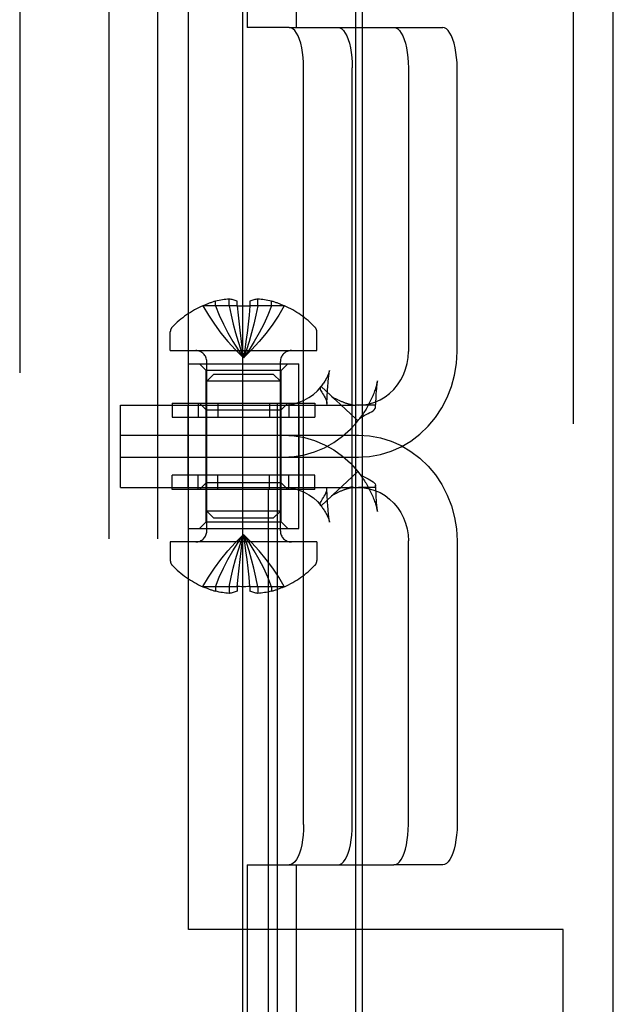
# Model space of a CAD drawing. Header units: inches. Extents: x 0 to 262, y 0 to 169.
# Tile 93 of 105: x 139.373 to 140.261, y 85.802 to 87.273. Entities that reach past the tile are written whole.
import ezdxf

# ---------------------------------------------------------------- set-up
doc = ezdxf.new("R2010")
doc.units = ezdxf.units.IN
doc.header["$LTSCALE"] = 14.384615
doc.header["$MEASUREMENT"] = 0
doc.linetypes.add('HIDDEN', pattern=[0.2, 0.1, -0.1])
doc.layers.get('0').update_dxf_attribs({"linetype": 'CONTINUOUS'})
doc.layers.add('DEFAULT_2', color=8, linetype='HIDDEN')

msp = doc.modelspace()

# ---------------------------------------------------------------- linework, layer by layer
at = {"color": 7, "linetype": 'Continuous'}
for p, q in [((139.7069, 44.8187), (139.7069, 123.1937)), ((139.8753, 87.2612), (139.8859, 87.2612)), ((139.8859, 86.6972), (139.8753, 86.6972)), ((139.8855, 86.68), (139.8859, 86.6802)), ((139.8791, 86.6735), (139.8753, 86.677)), ((139.8753, 86.6693), (139.8791, 86.6735)), ((139.8791, 86.6735), (139.8804, 86.6755)), ((139.8804, 86.6755), (139.8807, 86.6759)), ((139.8753, 86.6192), (139.8798, 86.6192)), ((139.8798, 86.6192), (139.8859, 86.6196))]:
    msp.add_line(p, q, dxfattribs=at)
at = {"color": 3, "linetype": 'Continuous'}
for p, q in [((140.2609, 85.1597), (140.2609, 88.1077)), ((139.8753, 88.0112), (139.8753, 85.2612)), ((139.8859, 85.7747), (139.8859, 87.4927)), ((139.8753, 86.5742), (139.8798, 86.5742)), ((139.8798, 86.5742), (139.8859, 86.5739)), ((139.8753, 86.0102), (139.8859, 86.0102)), ((139.8859, 85.9137), (139.8753, 85.9137))]:
    msp.add_line(p, q, dxfattribs=at)
at = {"color": 7, "linetype": 'Continuous'}
msp.add_lwpolyline([(139.8807, 86.6759), (139.8829, 86.678), (139.8855, 86.68)], dxfattribs=at)
at = {"layer": 'DEFAULT_2', "color": 8, "linetype": 'HIDDEN'}
for p, q in [((139.3734, 88.1837), (139.3734, 84.7337)), ((139.7455, 85.1337), (139.7455, 88.1337)), ((140.2009, 88.1077), (140.2009, 85.1597)), ((139.7586, 85.2602), (139.7586, 88.0112)), ((139.5066, 87.9357), (139.5066, 85.3357)), ((139.5794, 87.9357), (139.5794, 85.3357)), ((139.7137, 87.9157), (139.7137, 87.2612)), ((139.7865, 87.9157), (139.7865, 87.2612)), ((139.6259, 85.9137), (139.6259, 87.3537)), ((139.7764, 87.2612), (139.7137, 87.2612)), ((139.7764, 87.2612), (139.8753, 87.2612)), ((139.8859, 87.2612), (140.0058, 87.2612)), ((139.7979, 86.0702), (139.7979, 87.2012)), ((139.8707, 86.0702), (139.8707, 87.2012)), ((139.9545, 87.2012), (139.9545, 86.7772)), ((140.0274, 86.7772), (140.0274, 87.2012)), ((139.6471, 86.8457), (139.6472, 86.8454)), ((139.6478, 86.8457), (139.6472, 86.8454)), ((139.6986, 86.8457), (139.6478, 86.8457)), ((139.6661, 86.8457), (139.6661, 86.8524)), ((139.6867, 86.8457), (139.6867, 86.8556)), ((139.6986, 86.8457), (139.6986, 86.8524)), ((139.6986, 86.8457), (139.6999, 86.8315)), ((139.6986, 86.8457), (139.6986, 86.8454)), ((139.7176, 86.8457), (139.7163, 86.8315)), ((139.7176, 86.8524), (139.7176, 86.8457)), ((139.7176, 86.8457), (139.7176, 86.8454)), ((139.7683, 86.8457), (139.7176, 86.8457)), ((139.7295, 86.8457), (139.7295, 86.8556)), ((139.7501, 86.8457), (139.7501, 86.8524)), ((139.7689, 86.8454), (139.7683, 86.8457)), ((139.7691, 86.8457), (139.7689, 86.8454)), ((139.6999, 86.8317), (139.7013, 86.818)), ((139.7163, 86.8317), (139.7149, 86.818)), ((139.7013, 86.8181), (139.7028, 86.8048)), ((139.7149, 86.8181), (139.7134, 86.8048)), ((139.5986, 86.7787), (139.5986, 86.8067)), ((139.7028, 86.8049), (139.7045, 86.7921)), ((139.7134, 86.8049), (139.7117, 86.7921)), ((139.8176, 86.7787), (139.8176, 86.8067)), ((139.7045, 86.7921), (139.7062, 86.7797)), ((139.7117, 86.7921), (139.71, 86.7797)), ((139.5986, 86.7787), (139.8176, 86.7787)), ((139.71, 86.7797), (139.7081, 86.7677)), ((139.6256, 86.5127), (139.6256, 86.7587)), ((139.6256, 86.7587), (139.7906, 86.7587)), ((139.6521, 86.7487), (139.6421, 86.7587)), ((139.6531, 86.5092), (139.6531, 86.7622)), ((139.7631, 86.5092), (139.7631, 86.7622)), ((139.7641, 86.7487), (139.7741, 86.7587)), ((139.7906, 86.5127), (139.7906, 86.7587)), ((139.6521, 86.5227), (139.6521, 86.7487)), ((139.7641, 86.7487), (139.6521, 86.7487)), ((139.6631, 86.7427), (139.6531, 86.7327)), ((139.7531, 86.7427), (139.6631, 86.7427)), ((139.7531, 86.7427), (139.7631, 86.7327)), ((139.7641, 86.5227), (139.7641, 86.7487)), ((139.7631, 86.7327), (139.6531, 86.7327)), ((139.8753, 86.677), (139.8242, 86.7247)), ((139.8337, 86.7188), (139.8342, 86.7256)), ((139.8342, 86.7256), (139.8346, 86.7303)), ((139.8346, 86.7303), (139.8348, 86.7333)), ((139.8348, 86.7333), (139.8351, 86.7361)), ((139.8324, 86.6997), (139.8331, 86.7097)), ((139.8331, 86.7097), (139.8337, 86.7188)), ((139.9062, 86.7084), (139.9065, 86.7136)), ((139.9065, 86.7136), (139.9068, 86.7186)), ((139.9068, 86.7186), (139.9071, 86.7217)), ((139.524, 86.5742), (139.524, 86.6972)), ((139.524, 86.6972), (139.8753, 86.6972)), ((139.6015, 86.7002), (139.6015, 86.6792)), ((139.6015, 86.7002), (139.8147, 86.7002)), ((139.6251, 86.5742), (139.6251, 86.6972)), ((139.6401, 86.7002), (139.6401, 86.6792)), ((139.6521, 86.6902), (139.6421, 86.7002)), ((139.6694, 86.7002), (139.6694, 86.6792)), ((139.7468, 86.7002), (139.7468, 86.6792)), ((139.7641, 86.6902), (139.7741, 86.7002)), ((139.776, 86.7002), (139.776, 86.6792)), ((139.7911, 86.5742), (139.7911, 86.6972)), ((139.8147, 86.7002), (139.8147, 86.6792)), ((139.9047, 86.6972), (139.8859, 86.6972)), ((139.9054, 86.6941), (139.9058, 86.7012)), ((139.9058, 86.7012), (139.9062, 86.7084)), ((139.6521, 86.6902), (139.7641, 86.6902)), ((139.6015, 86.6792), (139.8147, 86.6792)), ((139.524, 86.6522), (139.8798, 86.6522)), ((139.524, 86.6192), (139.8753, 86.6192)), ((139.6015, 86.5712), (139.6015, 86.5922)), ((139.8147, 86.5922), (139.6015, 86.5922)), ((139.6401, 86.5712), (139.6401, 86.5922)), ((139.6694, 86.5712), (139.6694, 86.5922)), ((139.7468, 86.5712), (139.7468, 86.5922)), ((139.776, 86.5712), (139.776, 86.5922)), ((139.8147, 86.5712), (139.8147, 86.5922)), ((139.8791, 86.598), (139.8242, 86.5468)), ((139.8791, 86.598), (139.8804, 86.5959)), ((139.6521, 86.5812), (139.6421, 86.5712)), ((139.7641, 86.5812), (139.6521, 86.5812)), ((139.7641, 86.5812), (139.7741, 86.5712)), ((139.9057, 86.5721), (139.9054, 86.5773)), ((139.524, 86.5742), (139.8753, 86.5742)), ((139.8147, 86.5712), (139.6015, 86.5712)), ((139.8331, 86.5619), (139.8324, 86.5718)), ((139.9047, 86.5742), (139.8798, 86.5742)), ((139.9061, 86.5648), (139.9057, 86.5721)), ((139.9064, 86.5596), (139.9061, 86.5648)), ((139.8337, 86.5529), (139.8331, 86.5619)), ((139.8342, 86.5461), (139.8337, 86.5529)), ((139.9067, 86.5545), (139.9064, 86.5596)), ((139.907, 86.5513), (139.9067, 86.5545)), ((139.9072, 86.5483), (139.907, 86.5513)), ((139.9074, 86.5454), (139.9072, 86.5483)), ((139.6631, 86.5287), (139.6531, 86.5387)), ((139.7631, 86.5387), (139.6531, 86.5387)), ((139.7531, 86.5287), (139.7631, 86.5387)), ((139.8345, 86.5414), (139.8342, 86.5461)), ((139.8348, 86.5385), (139.8345, 86.5414)), ((139.835, 86.5357), (139.8348, 86.5385)), ((139.8353, 86.533), (139.835, 86.5357)), ((139.8356, 86.5305), (139.8353, 86.533)), ((139.6521, 86.5227), (139.6421, 86.5127)), ((139.6521, 86.5227), (139.7641, 86.5227)), ((139.6631, 86.5287), (139.7531, 86.5287)), ((139.7641, 86.5227), (139.7741, 86.5127)), ((139.6256, 86.5127), (139.7906, 86.5127)), ((139.7062, 86.4918), (139.7081, 86.5038)), ((139.71, 86.4918), (139.7081, 86.5038)), ((139.5986, 86.4927), (139.5986, 86.4647)), ((139.8176, 86.4927), (139.5986, 86.4927)), ((139.7044, 86.4793), (139.7062, 86.4918)), ((139.7117, 86.4793), (139.71, 86.4918)), ((139.8176, 86.4927), (139.8176, 86.4647)), ((139.9545, 86.0702), (139.9545, 86.4942)), ((140.0274, 86.4942), (140.0274, 86.0702)), ((139.7028, 86.4665), (139.7045, 86.4794)), ((139.7134, 86.4665), (139.7117, 86.4794)), ((139.7013, 86.4533), (139.7028, 86.4666)), ((139.7149, 86.4533), (139.7134, 86.4666)), ((139.6999, 86.4398), (139.7013, 86.4535)), ((139.7163, 86.4398), (139.7149, 86.4535)), ((139.6986, 86.4258), (139.6999, 86.44)), ((139.7176, 86.4258), (139.7163, 86.44)), ((139.6472, 86.4261), (139.6471, 86.4258)), ((139.6472, 86.4261), (139.6478, 86.4258)), ((139.6986, 86.4258), (139.6478, 86.4258)), ((139.6661, 86.4258), (139.6661, 86.4191)), ((139.6867, 86.4258), (139.6867, 86.4158)), ((139.6986, 86.4261), (139.6986, 86.4258)), ((139.6986, 86.4258), (139.6986, 86.4191)), ((139.7176, 86.4261), (139.7176, 86.4258)), ((139.7176, 86.4258), (139.7176, 86.4191)), ((139.7683, 86.4258), (139.7176, 86.4258)), ((139.7295, 86.4258), (139.7295, 86.4158)), ((139.7501, 86.4258), (139.7501, 86.4191)), ((139.7683, 86.4258), (139.7689, 86.4261)), ((139.7689, 86.4261), (139.7691, 86.4258)), ((139.7137, 86.0102), (139.7137, 85.3557)), ((139.7137, 86.0102), (139.8753, 86.0102)), ((139.7865, 86.0102), (139.7865, 85.3557)), ((139.8859, 86.0102), (139.933, 86.0102)), ((140.0058, 86.0102), (139.933, 86.0102)), ((139.8753, 85.9137), (139.6259, 85.9137)), ((140.1859, 85.9137), (139.8859, 85.9137)), ((140.1859, 85.2587), (140.1859, 85.9137))]:
    msp.add_line(p, q, dxfattribs=at)
for points in [[(139.7979, 87.2012), (139.7977, 87.2091), (139.7972, 87.2168), (139.7963, 87.2242), (139.795, 87.2312), (139.7935, 87.2378), (139.7916, 87.2437), (139.7895, 87.2488), (139.7872, 87.2532), (139.7847, 87.2567), (139.782, 87.2592), (139.7793, 87.2607), (139.7764, 87.2612)], [(139.8492, 87.2612), (139.8521, 87.2607), (139.8548, 87.2592), (139.8575, 87.2567), (139.86, 87.2532), (139.8623, 87.2488), (139.8644, 87.2437), (139.8663, 87.2378), (139.8679, 87.2312), (139.8691, 87.2242), (139.87, 87.2168), (139.8706, 87.2091), (139.8707, 87.2012)], [(139.933, 87.2612), (139.9359, 87.2607), (139.9386, 87.2592), (139.9413, 87.2567), (139.9438, 87.2532), (139.9461, 87.2488), (139.9482, 87.2437), (139.9501, 87.2378), (139.9517, 87.2312), (139.9529, 87.2242), (139.9538, 87.2168), (139.9543, 87.2091), (139.9545, 87.2012)], [(140.0274, 87.2012), (140.0272, 87.2091), (140.0266, 87.2168), (140.0257, 87.2242), (140.0245, 87.2312), (140.0229, 87.2378), (140.0211, 87.2437), (140.0189, 87.2488), (140.0166, 87.2532), (140.0141, 87.2567), (140.0114, 87.2592), (140.0087, 87.2607), (140.0058, 87.2612)], [(139.6472, 86.8454), (139.6555, 86.8315), (139.6645, 86.818), (139.6743, 86.8048), (139.6848, 86.7921), (139.6961, 86.7797), (139.7081, 86.7677)], [(139.6867, 86.8556), (139.6842, 86.8554), (139.6818, 86.8552), (139.6793, 86.8549), (139.6767, 86.8545), (139.6742, 86.8541), (139.6715, 86.8536), (139.6688, 86.853), (139.6661, 86.8524)], [(139.6661, 86.8457), (139.6718, 86.8317), (139.678, 86.8181), (139.6847, 86.8049), (139.692, 86.7921), (139.6998, 86.7797), (139.7081, 86.7677)], [(139.6986, 86.8524), (139.6971, 86.853), (139.6956, 86.8536), (139.6941, 86.8541), (139.6926, 86.8545), (139.6912, 86.8549), (139.6897, 86.8552), (139.6882, 86.8554), (139.6867, 86.8556)], [(139.6867, 86.8457), (139.6896, 86.8317), (139.6928, 86.8181), (139.6962, 86.8049), (139.6999, 86.7921), (139.7039, 86.7797), (139.7081, 86.7677)], [(139.6986, 86.8454), (139.7018, 86.8455), (139.7049, 86.8456), (139.7081, 86.8457), (139.7113, 86.8456), (139.7144, 86.8455), (139.7176, 86.8454)], [(139.7295, 86.8457), (139.7266, 86.8317), (139.7234, 86.8181), (139.72, 86.8049), (139.7163, 86.7921), (139.7123, 86.7797), (139.7081, 86.7677)], [(139.7501, 86.8457), (139.7444, 86.8317), (139.7382, 86.8181), (139.7314, 86.8049), (139.7242, 86.7921), (139.7164, 86.7797), (139.7081, 86.7677)], [(139.7689, 86.8454), (139.7607, 86.8315), (139.7517, 86.818), (139.7419, 86.8048), (139.7314, 86.7921), (139.7201, 86.7797), (139.7081, 86.7677)], [(139.7295, 86.8556), (139.728, 86.8554), (139.7265, 86.8552), (139.725, 86.8549), (139.7235, 86.8545), (139.722, 86.8541), (139.7206, 86.8536), (139.7191, 86.853), (139.7176, 86.8524)], [(139.7501, 86.8524), (139.7473, 86.853), (139.7446, 86.8536), (139.742, 86.8541), (139.7394, 86.8545), (139.7369, 86.8549), (139.7344, 86.8552), (139.7319, 86.8554), (139.7295, 86.8556)], [(139.7044, 86.7921), (139.7062, 86.7797), (139.7081, 86.7677)], [(139.8798, 86.6972), (139.8883, 86.6977), (139.8965, 86.6992), (139.9045, 86.7017), (139.9123, 86.7052), (139.9196, 86.7095), (139.9264, 86.7147), (139.9327, 86.7207), (139.9382, 86.7274), (139.9431, 86.7347), (139.9471, 86.7425), (139.9503, 86.7508), (139.9527, 86.7594), (139.9541, 86.7682), (139.9545, 86.7772)], [(139.8859, 86.6196), (139.8965, 86.6202), (139.9127, 86.6232), (139.9286, 86.6281), (139.9438, 86.6349), (139.9583, 86.6435), (139.9718, 86.6537), (139.9841, 86.6655), (139.9952, 86.6787), (140.0047, 86.6932), (140.0127, 86.7087), (140.0191, 86.7251), (140.0237, 86.7421), (140.0264, 86.7594), (140.0274, 86.7772)], [(139.8367, 86.7491), (139.8367, 86.7491), (139.8366, 86.749), (139.8365, 86.7486), (139.8363, 86.7479), (139.8361, 86.7471), (139.8358, 86.7462), (139.8355, 86.7452), (139.8351, 86.7441), (139.8346, 86.743), (139.8341, 86.7418), (139.8336, 86.7406), (139.833, 86.7394), (139.8324, 86.7381), (139.8317, 86.7368), (139.831, 86.7355), (139.8302, 86.7341), (139.8294, 86.7328), (139.8285, 86.7314), (139.8276, 86.73), (139.8267, 86.7287), (139.8257, 86.7273), (139.8247, 86.726), (139.8236, 86.7247), (139.8229, 86.7239)], [(139.8351, 86.7361), (139.8353, 86.7388), (139.8355, 86.7401), (139.8356, 86.7413), (139.8357, 86.7425), (139.8359, 86.7437), (139.836, 86.7449), (139.8362, 86.7459), (139.8363, 86.7469), (139.8364, 86.7478), (139.8366, 86.7485), (139.8366, 86.749), (139.8367, 86.7491)], [(139.7679, 86.6972), (139.7759, 86.6977), (139.7837, 86.6991), (139.7914, 86.7013), (139.7988, 86.7044), (139.8059, 86.7084), (139.8125, 86.7131), (139.8186, 86.7185), (139.8242, 86.7247)], [(139.8242, 86.7247), (139.8232, 86.7241), (139.8229, 86.7239)], [(139.9082, 86.733), (139.9082, 86.7332), (139.9082, 86.7332), (139.9082, 86.7329), (139.908, 86.7323), (139.9079, 86.7314), (139.9076, 86.7304), (139.9073, 86.7292), (139.907, 86.7279), (139.9067, 86.7265), (139.9062, 86.725), (139.9058, 86.7234), (139.9052, 86.7218), (139.9047, 86.7201), (139.9041, 86.7183), (139.9034, 86.7165), (139.9027, 86.7146), (139.9019, 86.7127), (139.9012, 86.7108), (139.9003, 86.7089), (139.8995, 86.7069), (139.8985, 86.7049), (139.8976, 86.703), (139.8966, 86.701), (139.8956, 86.699), (139.8946, 86.6971), (139.8935, 86.6951), (139.8924, 86.6932), (139.8913, 86.6913), (139.8902, 86.6895), (139.889, 86.6877), (139.8879, 86.686), (139.8868, 86.6843), (139.8857, 86.6827), (139.8846, 86.6812), (139.8836, 86.6798), (139.8826, 86.6784), (139.8816, 86.6771), (139.8807, 86.6759), (139.8804, 86.6755)], [(139.9071, 86.7217), (139.9073, 86.7247), (139.9074, 86.7261), (139.9076, 86.7275), (139.9077, 86.7288), (139.9078, 86.7301), (139.908, 86.7312), (139.9081, 86.7322), (139.9082, 86.7328), (139.9082, 86.733)], [(139.8229, 86.7239), (139.8226, 86.7234), (139.8224, 86.7224), (139.8226, 86.7212), (139.8231, 86.7197), (139.8239, 86.7181), (139.825, 86.7164), (139.8261, 86.7146), (139.8274, 86.7126), (139.8287, 86.7104), (139.83, 86.7082), (139.8311, 86.7058), (139.832, 86.7035), (139.8324, 86.7012), (139.8324, 86.6997)], [(139.8399, 86.7097), (139.8397, 86.7099), (139.8394, 86.7101), (139.8396, 86.7099), (139.84, 86.7096), (139.8406, 86.7091), (139.8413, 86.7085), (139.8421, 86.7079), (139.8429, 86.7071), (139.8438, 86.7063), (139.8447, 86.7055)], [(139.8717, 86.697), (139.8719, 86.697), (139.8717, 86.697), (139.8713, 86.6971), (139.8708, 86.6972), (139.8702, 86.6973), (139.8696, 86.6974), (139.8689, 86.6976), (139.8682, 86.6978), (139.8674, 86.6979), (139.8666, 86.6982), (139.8658, 86.6984), (139.865, 86.6986), (139.8642, 86.6989), (139.8633, 86.6991), (139.8624, 86.6994), (139.8615, 86.6997), (139.8606, 86.7), (139.8597, 86.7003), (139.8587, 86.7007), (139.8578, 86.701), (139.8568, 86.7014), (139.8558, 86.7018), (139.8548, 86.7022), (139.8538, 86.7026), (139.8528, 86.703), (139.8518, 86.7035), (139.8508, 86.7039), (139.8497, 86.7044), (139.8488, 86.7048), (139.8478, 86.7053), (139.8468, 86.7058), (139.8459, 86.7063), (139.845, 86.7067), (139.8442, 86.7072), (139.8434, 86.7076), (139.8426, 86.7081), (139.8419, 86.7085), (139.8412, 86.7089), (139.8406, 86.7093), (139.8401, 86.7096), (139.8399, 86.7097)], [(139.8324, 86.6997), (139.8324, 86.6991), (139.8319, 86.6972)], [(139.8665, 86.6972), (139.8675, 86.6972), (139.8685, 86.6972), (139.8694, 86.6972), (139.8702, 86.6971), (139.8709, 86.6971), (139.8715, 86.697), (139.8717, 86.697)], [(139.9054, 86.6941), (139.9053, 86.6955), (139.9047, 86.6972)], [(139.8859, 86.6802), (139.8885, 86.6817), (139.8915, 86.6832), (139.8944, 86.6846), (139.8971, 86.686), (139.8996, 86.6873), (139.9019, 86.6888), (139.9036, 86.6903), (139.9048, 86.692), (139.9053, 86.6938), (139.9054, 86.6941)], [(139.7679, 86.6192), (139.7837, 86.6202), (139.7991, 86.6228), (139.8143, 86.6273), (139.829, 86.6334), (139.8429, 86.6412), (139.856, 86.6506), (139.8681, 86.6613), (139.8753, 86.6693)], [(139.7679, 86.6522), (139.7837, 86.6513), (139.7991, 86.6486), (139.8143, 86.6442), (139.829, 86.638), (139.8429, 86.6302), (139.856, 86.6209), (139.8681, 86.6102), (139.8791, 86.598)], [(139.8798, 86.6522), (139.8965, 86.6512), (139.9127, 86.6483), (139.9286, 86.6434), (139.9438, 86.6366), (139.9583, 86.628), (139.9718, 86.6178), (139.9841, 86.6059), (139.9952, 86.5927), (140.0047, 86.5783), (140.0127, 86.5628), (140.0191, 86.5464), (140.0237, 86.5294), (140.0264, 86.512), (140.0274, 86.4942)], [(139.8804, 86.5959), (139.8807, 86.5956), (139.8829, 86.5934), (139.8855, 86.5915)], [(139.8804, 86.5959), (139.8805, 86.5957), (139.8815, 86.5946), (139.8824, 86.5933), (139.8834, 86.5919), (139.8845, 86.5905), (139.8856, 86.5889), (139.8867, 86.5873), (139.8878, 86.5857), (139.8889, 86.5839), (139.89, 86.5822), (139.8912, 86.5803), (139.8923, 86.5784), (139.8934, 86.5765), (139.8945, 86.5746), (139.8955, 86.5726), (139.8966, 86.5706), (139.8976, 86.5686), (139.8985, 86.5666), (139.8994, 86.5646), (139.9003, 86.5626), (139.9012, 86.5607), (139.9019, 86.5587), (139.9027, 86.5568), (139.9034, 86.555), (139.9041, 86.5531), (139.9047, 86.5514), (139.9053, 86.5496), (139.9058, 86.548), (139.9062, 86.5464), (139.9067, 86.5449), (139.907, 86.5435), (139.9074, 86.5422), (139.9076, 86.5411), (139.9079, 86.54), (139.908, 86.5392), (139.9082, 86.5385), (139.9082, 86.5382)], [(139.8855, 86.5915), (139.8885, 86.5898), (139.8915, 86.5883), (139.8944, 86.5868), (139.8971, 86.5855), (139.8996, 86.5842), (139.9019, 86.5827), (139.9036, 86.5812), (139.9048, 86.5795), (139.9053, 86.5777), (139.9054, 86.5773)], [(139.9054, 86.5773), (139.9053, 86.576), (139.9047, 86.5742)], [(139.7679, 86.5742), (139.7759, 86.5738), (139.7837, 86.5724), (139.7914, 86.5702), (139.7988, 86.567), (139.8059, 86.5631), (139.8125, 86.5584), (139.8186, 86.5529), (139.8242, 86.5468)], [(139.8229, 86.5476), (139.8226, 86.5481), (139.8224, 86.5491), (139.8226, 86.5503), (139.8231, 86.5517), (139.8239, 86.5533), (139.825, 86.555), (139.8261, 86.5569), (139.8274, 86.5589), (139.8287, 86.561), (139.83, 86.5633), (139.8311, 86.5656), (139.832, 86.568), (139.8324, 86.5702), (139.8324, 86.5718)], [(139.8324, 86.5718), (139.8324, 86.5723), (139.8319, 86.5742)], [(139.8394, 86.5614), (139.8394, 86.5614), (139.8395, 86.5615), (139.8398, 86.5617), (139.8403, 86.562), (139.8408, 86.5623), (139.8414, 86.5627), (139.8421, 86.5631), (139.8428, 86.5635), (139.8435, 86.5639), (139.8443, 86.5643), (139.8451, 86.5648), (139.846, 86.5652), (139.8469, 86.5657), (139.8478, 86.5662), (139.8487, 86.5666), (139.8497, 86.5671), (139.8507, 86.5675), (139.8516, 86.5679), (139.8526, 86.5684), (139.8536, 86.5688), (139.8546, 86.5692), (139.8555, 86.5696), (139.8565, 86.57), (139.8574, 86.5703), (139.8583, 86.5707), (139.8592, 86.571), (139.8601, 86.5713), (139.861, 86.5716), (139.8619, 86.5719), (139.8627, 86.5722), (139.8636, 86.5724), (139.8644, 86.5727), (139.8652, 86.5729), (139.866, 86.5731), (139.8667, 86.5733), (139.8675, 86.5735), (139.8682, 86.5737), (139.8689, 86.5739), (139.8695, 86.574), (139.8702, 86.5742), (139.8707, 86.5743), (139.8712, 86.5744), (139.8716, 86.5744), (139.8717, 86.5745)], [(139.8446, 86.5658), (139.8438, 86.5651), (139.8431, 86.5644), (139.8424, 86.5638), (139.8417, 86.5632), (139.841, 86.5627), (139.8404, 86.5622), (139.8399, 86.5617), (139.8395, 86.5615), (139.8394, 86.5614)], [(139.8717, 86.5745), (139.8719, 86.5745), (139.8716, 86.5744), (139.8711, 86.5744), (139.8703, 86.5743), (139.8694, 86.5743), (139.8684, 86.5743), (139.8674, 86.5742), (139.8664, 86.5742)], [(139.8859, 86.5739), (139.8883, 86.5737), (139.8965, 86.5722), (139.9045, 86.5697), (139.9123, 86.5663), (139.9196, 86.562), (139.9264, 86.5568), (139.9327, 86.5508), (139.9382, 86.5441), (139.9431, 86.5368), (139.9471, 86.5289), (139.9503, 86.5207), (139.9527, 86.512), (139.9541, 86.5032), (139.9545, 86.4942)], [(139.8229, 86.5476), (139.8234, 86.547), (139.8244, 86.5457), (139.8254, 86.5445), (139.8263, 86.5432), (139.8272, 86.542), (139.8281, 86.5407), (139.8289, 86.5394), (139.8297, 86.5382), (139.8304, 86.5369), (139.8312, 86.5357), (139.8318, 86.5345), (139.8324, 86.5332), (139.833, 86.5321), (139.8336, 86.5309), (139.8341, 86.5297), (139.8346, 86.5286), (139.835, 86.5276), (139.8354, 86.5265), (139.8357, 86.5256), (139.836, 86.5247), (139.8363, 86.5239), (139.8365, 86.5232), (139.8366, 86.5226), (139.8366, 86.5226)], [(139.8242, 86.5468), (139.8232, 86.5473), (139.8229, 86.5476)], [(139.9082, 86.5382), (139.9082, 86.5382), (139.9082, 86.5382), (139.9082, 86.5386), (139.9081, 86.5393), (139.908, 86.5403), (139.9078, 86.5414), (139.9077, 86.5427), (139.9076, 86.544), (139.9074, 86.5454)], [(139.8366, 86.5226), (139.8367, 86.5223), (139.8367, 86.5224), (139.8366, 86.5227), (139.8365, 86.5232), (139.8364, 86.524), (139.8362, 86.5249), (139.8361, 86.5259), (139.836, 86.527), (139.8358, 86.5281), (139.8357, 86.5293), (139.8356, 86.5305)], [(139.6472, 86.4261), (139.6555, 86.44), (139.6645, 86.4535), (139.6743, 86.4666), (139.6848, 86.4794), (139.6961, 86.4918), (139.7081, 86.5038)], [(139.6661, 86.4258), (139.6718, 86.4398), (139.678, 86.4533), (139.6847, 86.4665), (139.692, 86.4793), (139.6998, 86.4918), (139.7081, 86.5038)], [(139.6867, 86.4258), (139.6896, 86.4398), (139.6928, 86.4533), (139.6962, 86.4665), (139.6999, 86.4793), (139.7039, 86.4918), (139.7081, 86.5038)], [(139.7689, 86.4261), (139.7607, 86.44), (139.7517, 86.4535), (139.7419, 86.4666), (139.7314, 86.4794), (139.7201, 86.4918), (139.7081, 86.5038)], [(139.7501, 86.4258), (139.7444, 86.4398), (139.7382, 86.4533), (139.7314, 86.4665), (139.7242, 86.4793), (139.7164, 86.4918), (139.7081, 86.5038)], [(139.7295, 86.4258), (139.7266, 86.4398), (139.7234, 86.4533), (139.72, 86.4665), (139.7163, 86.4793), (139.7123, 86.4918), (139.7081, 86.5038)], [(139.6867, 86.4158), (139.6842, 86.416), (139.6818, 86.4163), (139.6793, 86.4166), (139.6767, 86.4169), (139.6742, 86.4173), (139.6715, 86.4178), (139.6688, 86.4184), (139.6661, 86.4191)], [(139.6986, 86.4191), (139.6971, 86.4185), (139.6956, 86.4179), (139.6941, 86.4174), (139.6926, 86.417), (139.6912, 86.4166), (139.6897, 86.4163), (139.6882, 86.416), (139.6867, 86.4158)], [(139.7176, 86.4261), (139.7144, 86.4259), (139.7113, 86.4258), (139.7081, 86.4258), (139.7049, 86.4258), (139.7018, 86.4259), (139.6986, 86.4261)], [(139.7295, 86.4158), (139.728, 86.416), (139.7265, 86.4163), (139.725, 86.4166), (139.7235, 86.417), (139.722, 86.4174), (139.7206, 86.4179), (139.7191, 86.4185), (139.7176, 86.4191)], [(139.7501, 86.4191), (139.7473, 86.4184), (139.7446, 86.4178), (139.742, 86.4173), (139.7394, 86.4169), (139.7369, 86.4166), (139.7344, 86.4163), (139.7319, 86.416), (139.7295, 86.4158)], [(139.7979, 86.0702), (139.7977, 86.0623), (139.7972, 86.0547), (139.7963, 86.0473), (139.795, 86.0402), (139.7935, 86.0337), (139.7916, 86.0278), (139.7895, 86.0226), (139.7872, 86.0183), (139.7847, 86.0148), (139.782, 86.0123), (139.7793, 86.0108), (139.7764, 86.0102)], [(139.8492, 86.0102), (139.8521, 86.0108), (139.8548, 86.0123), (139.8575, 86.0148), (139.86, 86.0183), (139.8623, 86.0226), (139.8644, 86.0278), (139.8663, 86.0337), (139.8679, 86.0402), (139.8691, 86.0473), (139.87, 86.0547), (139.8706, 86.0623), (139.8707, 86.0702)], [(139.933, 86.0102), (139.9359, 86.0108), (139.9386, 86.0123), (139.9413, 86.0148), (139.9438, 86.0183), (139.9461, 86.0226), (139.9482, 86.0278), (139.9501, 86.0337), (139.9517, 86.0402), (139.9529, 86.0473), (139.9538, 86.0547), (139.9543, 86.0623), (139.9545, 86.0702)], [(140.0274, 86.0702), (140.0272, 86.0623), (140.0266, 86.0547), (140.0257, 86.0473), (140.0245, 86.0402), (140.0229, 86.0337), (140.0211, 86.0278), (140.0189, 86.0226), (140.0166, 86.0183), (140.0141, 86.0148), (140.0114, 86.0123), (140.0087, 86.0108), (140.0058, 86.0102)]]:
    msp.add_lwpolyline(points, dxfattribs=at)
for centre, radius, start, end in [((139.7081, 86.7099), 0.1489, 114.1911, 135.7702), ((139.7081, 86.7099), 0.1486, 106.4226, 113.9292), ((139.7081, 86.7099), 0.1486, 66.0708, 73.5774), ((139.7081, 86.7099), 0.1489, 44.2298, 65.8089), ((139.6086, 86.8067), 0.01, 135.7702, 180), ((139.8076, 86.8067), 0.01, 0, 44.2298), ((139.6366, 86.7622), 0.0165, 0, 90), ((139.7796, 86.7622), 0.0165, 90, 180), ((139.6366, 86.5092), 0.0165, 270, 360), ((139.7796, 86.5092), 0.0165, 180, 270), ((139.6086, 86.4647), 0.01, 180, 224.2298), ((139.8076, 86.4647), 0.01, 315.7702, 360), ((139.7081, 86.5616), 0.1489, 224.2298, 245.8089), ((139.7081, 86.5616), 0.1489, 294.1911, 315.7702), ((139.7081, 86.5616), 0.1486, 246.0708, 253.5774), ((139.7081, 86.5616), 0.1486, 286.4226, 293.9292)]:
    msp.add_arc(centre, radius, start, end, dxfattribs=at)

doc.saveas('drawing.dxf')
